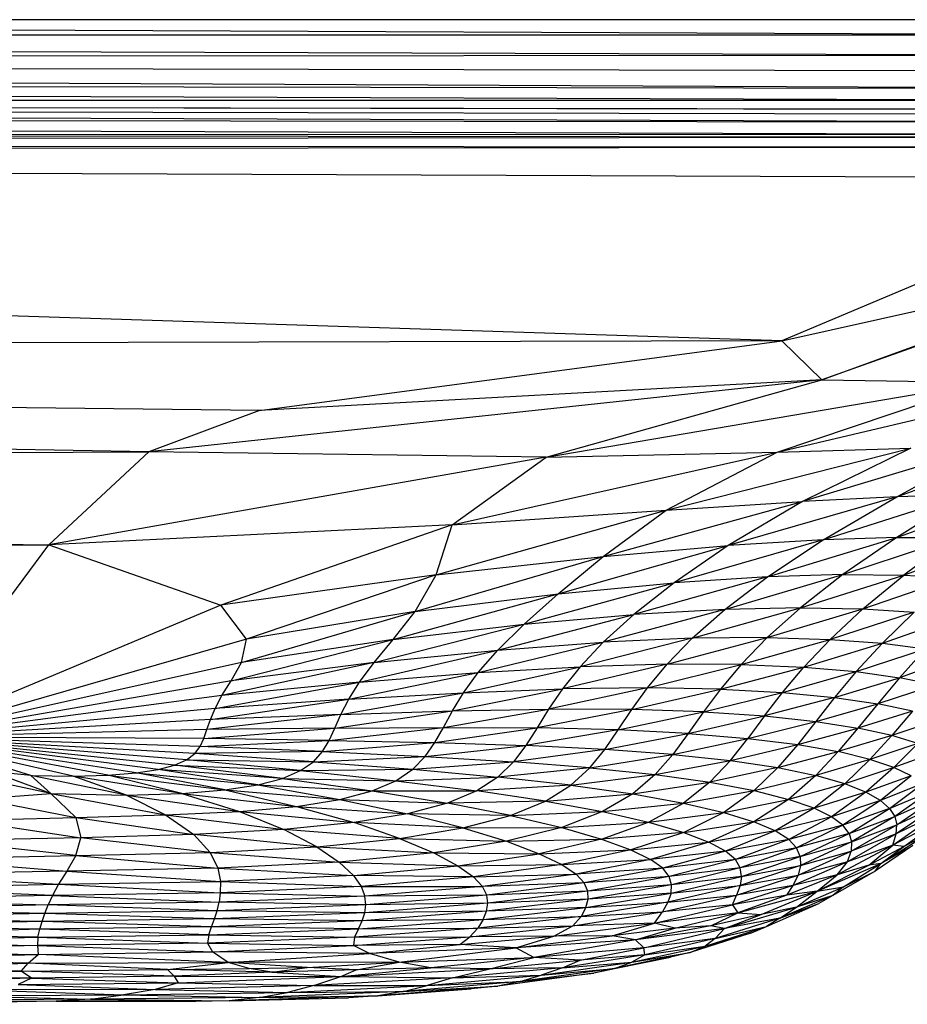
# Paper-space layout '_Posterior' of a CAD drawing. Header units: millimetres. Extents: x -1200 to 50, y -70 to 65.
# Tile 16 of 55: x -817 to -773, y -65 to -15. Entities that reach past the tile are written whole.
import ezdxf

# ---------------------------------------------------------------- set-up
doc = ezdxf.new("R2010")
doc.units = ezdxf.units.MM

psp = doc.layouts.new('_Posterior')

# ---------------------------------------------------------------- linework, layer by layer
at = {"color": 7, "linetype": 'Continuous', "lineweight": 25}
for p, q in [((-766.73, -15), (-1062.73, -15)), ((-944.932, -15), (-759.372, -15.761)), ((-1073.514, -15.762), (-759.372, -15.761)), ((-1073.514, -15.762), (-759.365, -16.798)), ((-759.365, -16.798), (-1073.488, -16.969)), ((-759.328, -18.474), (-1073.488, -16.969)), ((-759.351, -17.596), (-1073.488, -16.969)), ((-759.308, -19.077), (-1073.467, -17.992)), ((-759.328, -18.474), (-1073.467, -17.992)), ((-1073.465, -19.015), (-759.295, -19.518)), ((-759.308, -19.077), (-1073.465, -19.015)), ((-759.285, -20.164), (-1073.465, -19.089)), ((-1073.465, -19.089), (-759.289, -19.766)), ((-759.295, -19.518), (-1073.465, -19.089)), ((-759.311, -20.804), (-1073.468, -19.812)), ((-759.285, -20.164), (-1073.468, -19.812)), ((-759.323, -20.925), (-1073.472, -20.631)), ((-759.311, -20.804), (-1073.472, -20.631)), ((-759.323, -20.925), (-1073.475, -21.18)), ((-759.423, -21.431), (-1073.475, -21.18)), ((-759.423, -21.431), (-1073.479, -21.681)), ((-779.124, -31.166), (-1073.479, -21.681)), ((-1073.479, -21.681), (-759.679, -22.966)), ((-759.679, -22.966), (-779.124, -31.166)), ((-779.124, -31.166), (-760.222, -26.954)), ((-777.116, -33.127), (-760.222, -26.954)), ((-759.944, -26.99), (-777.116, -33.127)), ((-779.124, -31.166), (-1069.644, -31.84)), ((-805.414, -34.662), (-779.124, -31.166)), ((-779.124, -31.166), (-777.116, -33.127)), ((-810.989, -36.754), (-1069.644, -31.84)), ((-805.414, -34.662), (-1069.644, -31.84)), ((-777.116, -33.127), (-810.989, -36.754)), ((-777.116, -33.127), (-805.414, -34.662)), ((-790.987, -37.013), (-777.116, -33.127)), ((-777.116, -33.127), (-768.925, -33.255)), ((-790.987, -37.013), (-768.925, -33.255)), ((-779.361, -36.766), (-768.925, -33.255)), ((-779.361, -36.766), (-764.582, -33.27)), ((-805.414, -34.662), (-810.989, -36.754)), ((-784.949, -39.686), (-772.642, -36.565)), ((-779.361, -36.766), (-772.642, -36.565)), ((-768.415, -36.339), (-778.086, -39.242)), ((-772.642, -36.565), (-778.086, -39.242)), ((-773.35, -39.013), (-765.554, -36.219)), ((-773.35, -39.013), (-768.415, -36.339)), ((-1062.553, -37.852), (-810.989, -36.754)), ((-810.989, -36.754), (-816.022, -41.435)), ((-790.987, -37.013), (-816.022, -41.435)), ((-790.987, -37.013), (-810.989, -36.754)), ((-795.726, -40.416), (-779.361, -36.766)), ((-795.726, -40.416), (-790.987, -37.013)), ((-790.987, -37.013), (-779.361, -36.766)), ((-784.949, -39.686), (-779.361, -36.766)), ((-1062.553, -37.852), (-816.022, -41.435)), ((-773.35, -39.013), (-781.831, -41.469)), ((-773.35, -39.013), (-778.086, -39.242)), ((-777.047, -41.171), (-769.921, -38.909)), ((-777.047, -41.171), (-773.35, -39.013)), ((-769.921, -38.909), (-773.35, -39.013)), ((-769.921, -38.909), (-773.349, -41.055)), ((-773.349, -41.055), (-767.352, -38.911)), ((-788.131, -42.021), (-778.086, -39.242)), ((-784.949, -39.686), (-778.086, -39.242)), ((-778.086, -39.242), (-781.831, -41.469)), ((-796.532, -42.943), (-784.949, -39.686)), ((-795.726, -40.416), (-784.949, -39.686)), ((-788.131, -42.021), (-784.949, -39.686)), ((-795.726, -40.416), (-816.022, -41.435)), ((-795.726, -40.416), (-807.37, -44.462)), ((-796.532, -42.943), (-795.726, -40.416)), ((-779.848, -43.042), (-773.349, -41.055)), ((-773.349, -41.055), (-777.047, -41.171)), ((-773.349, -41.055), (-776.061, -42.926)), ((-776.061, -42.926), (-770.451, -41.073)), ((-773.349, -41.055), (-770.451, -41.073)), ((-770.451, -41.073), (-772.997, -42.951)), ((-1064.483, -41.845), (-816.022, -41.435)), ((-823.239, -51.116), (-816.022, -41.435)), ((-816.022, -41.435), (-807.37, -44.462)), ((-790.384, -43.89), (-781.831, -41.469)), ((-788.131, -42.021), (-781.831, -41.469)), ((-777.047, -41.171), (-784.546, -43.342)), ((-781.831, -41.469), (-784.546, -43.342)), ((-777.047, -41.171), (-781.831, -41.469)), ((-779.848, -43.042), (-777.047, -41.171)), ((-772.997, -42.951), (-768.163, -41.193)), ((-797.581, -44.783), (-788.131, -42.021)), ((-796.532, -42.943), (-788.131, -42.021)), ((-790.384, -43.89), (-788.131, -42.021)), ((-796.532, -42.943), (-807.37, -44.462)), ((-796.532, -42.943), (-806.078, -46.173)), ((-797.581, -44.783), (-796.532, -42.943)), ((-779.848, -43.042), (-786.58, -44.941)), ((-779.848, -43.042), (-784.546, -43.342)), ((-781.992, -44.682), (-776.061, -42.926)), ((-781.992, -44.682), (-779.848, -43.042)), ((-776.061, -42.926), (-779.848, -43.042)), ((-776.061, -42.926), (-778.193, -44.597)), ((-778.193, -44.597), (-772.997, -42.951)), ((-776.061, -42.926), (-772.997, -42.951)), ((-775.053, -44.649), (-772.997, -42.951)), ((-775.053, -44.649), (-770.517, -43.084)), ((-772.997, -42.951), (-770.517, -43.084)), ((-792.104, -45.426), (-784.546, -43.342)), ((-790.384, -43.89), (-784.546, -43.342)), ((-784.546, -43.342), (-786.58, -44.941)), ((-798.689, -46.202), (-790.384, -43.89)), ((-797.581, -44.783), (-790.384, -43.89)), ((-792.104, -45.426), (-790.384, -43.89)), ((-807.37, -44.462), (-823.239, -51.116)), ((-806.078, -46.173), (-807.37, -44.462)), ((-783.639, -46.135), (-778.193, -44.597)), ((-778.193, -44.597), (-781.992, -44.682)), ((-778.193, -44.597), (-779.866, -46.097)), ((-778.193, -44.597), (-775.053, -44.649)), ((-806.332, -47.357), (-797.581, -44.783)), ((-797.581, -44.783), (-806.078, -46.173)), ((-798.689, -46.202), (-797.581, -44.783)), ((-793.42, -46.728), (-786.58, -44.941)), ((-792.104, -45.426), (-786.58, -44.941)), ((-781.992, -44.682), (-788.121, -46.333)), ((-786.58, -44.941), (-788.121, -46.333)), ((-781.992, -44.682), (-786.58, -44.941)), ((-783.639, -46.135), (-781.992, -44.682)), ((-779.866, -46.097), (-775.053, -44.649)), ((-776.703, -46.188), (-775.053, -44.649)), ((-772.469, -44.811), (-776.703, -46.188)), ((-775.053, -44.649), (-772.469, -44.811)), ((-772.469, -44.811), (-774.072, -46.384)), ((-774.072, -46.384), (-770.362, -45.063)), ((-799.644, -47.36), (-792.104, -45.426)), ((-798.689, -46.202), (-792.104, -45.426)), ((-793.42, -46.728), (-792.104, -45.426)), ((-806.078, -46.173), (-823.239, -51.116)), ((-806.85, -48.271), (-798.689, -46.202)), ((-806.332, -47.357), (-806.078, -46.173)), ((-798.689, -46.202), (-806.332, -47.357)), ((-799.644, -47.36), (-798.689, -46.202)), ((-794.411, -47.862), (-788.121, -46.333)), ((-793.42, -46.728), (-788.121, -46.333)), ((-783.639, -46.135), (-789.287, -47.567)), ((-788.121, -46.333), (-789.287, -47.567)), ((-783.639, -46.135), (-788.121, -46.333)), ((-784.908, -47.438), (-779.866, -46.097)), ((-784.908, -47.438), (-783.639, -46.135)), ((-779.866, -46.097), (-783.639, -46.135)), ((-779.866, -46.097), (-781.18, -47.451)), ((-781.18, -47.451), (-776.703, -46.188)), ((-779.866, -46.097), (-776.703, -46.188)), ((-776.703, -46.188), (-778.026, -47.583)), ((-778.026, -47.583), (-774.072, -46.384)), ((-776.703, -46.188), (-774.072, -46.384)), ((-774.072, -46.384), (-775.384, -47.812)), ((-774.072, -46.384), (-771.908, -46.666)), ((-800.384, -48.342), (-793.42, -46.728)), ((-799.644, -47.36), (-793.42, -46.728)), ((-794.411, -47.862), (-793.42, -46.728)), ((-775.384, -47.812), (-771.908, -46.666)), ((-773.202, -48.118), (-771.908, -46.666)), ((-770.157, -47.017), (-773.202, -48.118)), ((-806.332, -47.357), (-823.239, -51.116)), ((-799.644, -47.36), (-807.313, -49.021)), ((-806.85, -48.271), (-806.332, -47.357)), ((-799.644, -47.36), (-806.85, -48.271)), ((-800.384, -48.342), (-799.644, -47.36)), ((-795.15, -48.871), (-789.287, -47.567)), ((-794.411, -47.862), (-789.287, -47.567)), ((-784.908, -47.438), (-790.175, -48.681)), ((-789.287, -47.567), (-790.175, -48.681)), ((-784.908, -47.438), (-789.287, -47.567)), ((-785.894, -48.624), (-784.908, -47.438)), ((-785.894, -48.624), (-781.18, -47.451)), ((-781.18, -47.451), (-784.908, -47.438)), ((-781.18, -47.451), (-782.222, -48.687)), ((-781.18, -47.451), (-778.026, -47.583)), ((-800.928, -49.2), (-794.411, -47.862)), ((-800.384, -48.342), (-794.411, -47.862)), ((-795.15, -48.871), (-794.411, -47.862)), ((-782.222, -48.687), (-778.026, -47.583)), ((-779.099, -48.856), (-778.026, -47.583)), ((-779.099, -48.856), (-775.384, -47.812)), ((-778.026, -47.583), (-775.384, -47.812)), ((-775.384, -47.812), (-776.473, -49.11)), ((-775.384, -47.812), (-773.202, -48.118)), ((-806.85, -48.271), (-823.239, -51.116)), ((-807.656, -49.663), (-800.384, -48.342)), ((-807.313, -49.021), (-806.85, -48.271)), ((-800.384, -48.342), (-807.313, -49.021)), ((-800.928, -49.2), (-800.384, -48.342)), ((-776.473, -49.11), (-773.202, -48.118)), ((-773.202, -48.118), (-774.305, -49.433)), ((-771.434, -48.484), (-774.305, -49.433)), ((-771.434, -48.484), (-773.202, -48.118)), ((-807.313, -49.021), (-823.239, -51.116)), ((-807.656, -49.663), (-807.313, -49.021)), ((-801.325, -49.964), (-795.15, -48.871)), ((-800.928, -49.2), (-795.15, -48.871)), ((-795.71, -49.784), (-790.175, -48.681)), ((-795.71, -49.784), (-795.15, -48.871)), ((-795.15, -48.871), (-790.175, -48.681)), ((-785.894, -48.624), (-790.869, -49.701)), ((-790.175, -48.681), (-790.869, -49.701)), ((-785.894, -48.624), (-790.175, -48.681)), ((-786.685, -49.72), (-785.894, -48.624)), ((-786.685, -49.72), (-782.222, -48.687)), ((-782.222, -48.687), (-785.894, -48.624)), ((-782.222, -48.687), (-783.081, -49.835)), ((-783.081, -49.835), (-779.099, -48.856)), ((-782.222, -48.687), (-779.099, -48.856)), ((-780.005, -50.037), (-779.099, -48.856)), ((-779.099, -48.856), (-776.473, -49.11)), ((-807.893, -50.226), (-800.928, -49.2)), ((-800.928, -49.2), (-807.656, -49.663)), ((-801.325, -49.964), (-800.928, -49.2)), ((-776.473, -49.11), (-780.005, -50.037)), ((-776.473, -49.11), (-777.422, -50.315)), ((-777.422, -50.315), (-774.305, -49.433)), ((-776.473, -49.11), (-774.305, -49.433)), ((-774.305, -49.433), (-775.299, -50.653)), ((-772.554, -49.807), (-774.305, -49.433)), ((-807.656, -49.663), (-823.239, -51.116)), ((-801.325, -49.964), (-808.065, -50.728)), ((-807.893, -50.226), (-807.656, -49.663)), ((-801.325, -49.964), (-807.893, -50.226)), ((-801.633, -50.653), (-795.71, -49.784)), ((-801.633, -50.653), (-801.325, -49.964)), ((-801.325, -49.964), (-795.71, -49.784)), ((-796.167, -50.618), (-790.869, -49.701)), ((-796.167, -50.618), (-795.71, -49.784)), ((-795.71, -49.784), (-790.869, -49.701)), ((-790.869, -49.701), (-791.453, -50.647)), ((-786.685, -49.72), (-791.453, -50.647)), ((-786.685, -49.72), (-790.869, -49.701)), ((-787.369, -50.748), (-786.685, -49.72)), ((-787.369, -50.748), (-783.081, -49.835)), ((-783.081, -49.835), (-786.685, -49.72)), ((-783.081, -49.835), (-783.846, -50.923)), ((-783.846, -50.923), (-780.005, -50.037)), ((-783.081, -49.835), (-780.005, -50.037)), ((-780.005, -50.037), (-780.843, -51.169)), ((-780.005, -50.037), (-777.422, -50.315)), ((-772.554, -49.807), (-775.299, -50.653)), ((-772.554, -49.807), (-773.602, -51.032)), ((-807.893, -50.226), (-823.239, -51.116)), ((-808.065, -50.728), (-807.893, -50.226)), ((-780.843, -51.169), (-777.422, -50.315)), ((-777.422, -50.315), (-778.334, -51.478)), ((-777.422, -50.315), (-775.299, -50.653)), ((-771.182, -50.212), (-773.602, -51.032)), ((-808.065, -50.728), (-823.239, -51.116)), ((-808.219, -51.176), (-801.633, -50.653)), ((-808.219, -51.176), (-808.065, -50.728)), ((-801.633, -50.653), (-808.065, -50.728)), ((-801.92, -51.276), (-796.167, -50.618)), ((-801.92, -51.276), (-801.633, -50.653)), ((-801.633, -50.653), (-796.167, -50.618)), ((-796.596, -51.384), (-796.167, -50.618)), ((-796.596, -51.384), (-791.453, -50.647)), ((-796.167, -50.618), (-791.453, -50.647)), ((-791.453, -50.647), (-792.01, -51.529)), ((-787.369, -50.748), (-792.01, -51.529)), ((-787.369, -50.748), (-791.453, -50.647)), ((-788.038, -51.725), (-787.369, -50.748)), ((-788.038, -51.725), (-783.846, -50.923)), ((-783.846, -50.923), (-787.369, -50.748)), ((-783.846, -50.923), (-784.618, -51.975)), ((-783.846, -50.923), (-780.843, -51.169)), ((-778.334, -51.478), (-775.299, -50.653)), ((-775.299, -50.653), (-776.294, -51.839)), ((-773.602, -51.032), (-776.294, -51.839)), ((-773.602, -51.032), (-775.299, -50.653)), ((-773.602, -51.032), (-774.694, -52.233)), ((-772.292, -51.435), (-773.602, -51.032)), ((-814.808, -53.079), (-823.239, -51.116)), ((-816.923, -53.038), (-823.239, -51.116)), ((-813.048, -53.026), (-823.239, -51.116)), ((-811.634, -52.908), (-823.239, -51.116)), ((-810.529, -52.735), (-823.239, -51.116)), ((-809.696, -52.513), (-823.239, -51.116)), ((-809.095, -52.246), (-823.239, -51.116)), ((-808.681, -51.934), (-823.239, -51.116)), ((-808.407, -51.577), (-823.239, -51.116)), ((-808.219, -51.176), (-823.239, -51.116)), ((-808.407, -51.577), (-808.219, -51.176)), ((-808.407, -51.577), (-801.92, -51.276)), ((-801.92, -51.276), (-808.219, -51.176)), ((-802.255, -51.839), (-801.92, -51.276)), ((-802.255, -51.839), (-796.596, -51.384)), ((-801.92, -51.276), (-796.596, -51.384)), ((-797.079, -52.087), (-796.596, -51.384)), ((-797.079, -52.087), (-792.01, -51.529)), ((-796.596, -51.384), (-792.01, -51.529)), ((-792.01, -51.529), (-792.632, -52.353)), ((-788.038, -51.725), (-792.01, -51.529)), ((-784.618, -51.975), (-780.843, -51.169)), ((-781.721, -52.282), (-780.843, -51.169)), ((-781.721, -52.282), (-778.334, -51.478)), ((-780.843, -51.169), (-778.334, -51.478)), ((-778.334, -51.478), (-779.327, -52.641)), ((-778.334, -51.478), (-776.294, -51.839)), ((-772.292, -51.435), (-774.694, -52.233)), ((-772.292, -51.435), (-773.488, -52.642)), ((-809.095, -52.246), (-808.681, -51.934)), ((-808.681, -51.934), (-808.407, -51.577)), ((-802.255, -51.839), (-808.681, -51.934)), ((-802.709, -52.345), (-808.681, -51.934)), ((-802.255, -51.839), (-808.407, -51.577)), ((-802.709, -52.345), (-802.255, -51.839)), ((-802.255, -51.839), (-797.079, -52.087)), ((-788.038, -51.725), (-792.632, -52.353)), ((-788.793, -52.653), (-788.038, -51.725)), ((-788.793, -52.653), (-784.618, -51.975)), ((-784.618, -51.975), (-788.038, -51.725)), ((-784.618, -51.975), (-785.508, -52.994)), ((-784.618, -51.975), (-781.721, -52.282)), ((-779.327, -52.641), (-776.294, -51.839)), ((-776.294, -51.839), (-777.417, -53.039)), ((-774.694, -52.233), (-776.294, -51.839)), ((-771.319, -51.843), (-773.488, -52.642)), ((-810.529, -52.735), (-809.696, -52.513)), ((-809.696, -52.513), (-809.095, -52.246)), ((-804.265, -53.182), (-809.696, -52.513)), ((-809.696, -52.513), (-803.355, -52.793)), ((-803.355, -52.793), (-809.095, -52.246)), ((-809.095, -52.246), (-802.709, -52.345)), ((-803.355, -52.793), (-802.709, -52.345)), ((-802.709, -52.345), (-797.079, -52.087)), ((-802.709, -52.345), (-797.703, -52.727)), ((-797.703, -52.727), (-797.079, -52.087)), ((-797.703, -52.727), (-792.632, -52.353)), ((-797.079, -52.087), (-792.632, -52.353)), ((-792.632, -52.353), (-793.419, -53.115)), ((-788.793, -52.653), (-792.632, -52.353)), ((-785.508, -52.994), (-781.721, -52.282)), ((-782.756, -53.379), (-781.721, -52.282)), ((-781.721, -52.282), (-779.327, -52.641)), ((-774.694, -52.233), (-777.417, -53.039)), ((-774.694, -52.233), (-775.958, -53.458)), ((-773.488, -52.642), (-774.694, -52.233)), ((-815.931, -53.948), (-818.935, -52.832)), ((-816.923, -53.038), (-818.935, -52.832)), ((-813.048, -53.026), (-811.634, -52.908)), ((-811.634, -52.908), (-810.529, -52.735)), ((-807.17, -53.766), (-811.634, -52.908)), ((-811.634, -52.908), (-805.512, -53.508)), ((-805.512, -53.508), (-810.529, -52.735)), ((-804.265, -53.182), (-810.529, -52.735)), ((-804.265, -53.182), (-803.355, -52.793)), ((-803.355, -52.793), (-797.703, -52.727)), ((-803.355, -52.793), (-798.561, -53.303)), ((-798.561, -53.303), (-797.703, -52.727)), ((-797.703, -52.727), (-793.419, -53.115)), ((-788.793, -52.653), (-793.419, -53.115)), ((-789.746, -53.526), (-788.793, -52.653)), ((-789.746, -53.526), (-785.508, -52.994)), ((-788.793, -52.653), (-785.508, -52.994)), ((-785.508, -52.994), (-786.638, -53.964)), ((-785.508, -52.994), (-782.756, -53.379)), ((-779.327, -52.641), (-782.756, -53.379)), ((-779.327, -52.641), (-780.523, -53.799)), ((-779.327, -52.641), (-777.417, -53.039)), ((-773.488, -52.642), (-775.958, -53.458)), ((-773.488, -52.642), (-774.898, -53.881)), ((-772.621, -53.049), (-773.488, -52.642)), ((-815.931, -53.948), (-819.926, -53.099)), ((-815.931, -53.948), (-816.923, -53.038)), ((-812.12, -54.027), (-816.923, -53.038)), ((-816.923, -53.038), (-814.808, -53.079)), ((-814.808, -53.079), (-813.048, -53.026)), ((-812.12, -54.027), (-814.808, -53.079)), ((-809.327, -53.947), (-814.808, -53.079)), ((-809.327, -53.947), (-813.048, -53.026)), ((-813.048, -53.026), (-807.17, -53.766)), ((-807.17, -53.766), (-805.512, -53.508)), ((-805.512, -53.508), (-804.265, -53.182)), ((-805.512, -53.508), (-801.382, -54.244)), ((-805.512, -53.508), (-799.753, -53.811)), ((-804.265, -53.182), (-799.753, -53.811)), ((-804.265, -53.182), (-798.561, -53.303)), ((-799.753, -53.811), (-798.561, -53.303)), ((-798.561, -53.303), (-793.419, -53.115)), ((-798.561, -53.303), (-794.486, -53.811)), ((-793.419, -53.115), (-794.486, -53.811)), ((-789.746, -53.526), (-793.419, -53.115)), ((-786.638, -53.964), (-782.756, -53.379)), ((-782.756, -53.379), (-784.078, -54.428)), ((-782.756, -53.379), (-780.523, -53.799)), ((-780.523, -53.799), (-777.417, -53.039)), ((-777.417, -53.039), (-778.789, -54.24)), ((-775.958, -53.458), (-778.789, -54.24)), ((-775.958, -53.458), (-777.512, -54.682)), ((-775.958, -53.458), (-777.417, -53.039)), ((-774.898, -53.881), (-775.958, -53.458)), ((-772.621, -53.049), (-774.898, -53.881)), ((-772.621, -53.049), (-774.172, -54.295)), ((-772.028, -53.444), (-774.172, -54.295)), ((-773.711, -54.7), (-772.028, -53.444)), ((-819.456, -54.209), (-815.931, -53.948)), ((-815.931, -53.948), (-814.659, -55.154)), ((-815.931, -53.948), (-810.154, -55.015)), ((-815.931, -53.948), (-812.12, -54.027)), ((-812.12, -54.027), (-809.327, -53.947)), ((-809.327, -53.947), (-807.17, -53.766)), ((-809.327, -53.947), (-806.435, -54.855)), ((-809.327, -53.947), (-803.564, -54.595)), ((-807.17, -53.766), (-803.564, -54.595)), ((-807.17, -53.766), (-801.382, -54.244)), ((-801.382, -54.244), (-799.753, -53.811)), ((-799.753, -53.811), (-795.957, -54.43)), ((-799.753, -53.811), (-794.486, -53.811)), ((-794.486, -53.811), (-795.957, -54.43)), ((-789.746, -53.526), (-794.486, -53.811)), ((-791.03, -54.329), (-794.486, -53.811)), ((-791.03, -54.329), (-789.746, -53.526)), ((-791.03, -54.329), (-786.638, -53.964)), ((-789.746, -53.526), (-786.638, -53.964)), ((-786.638, -53.964), (-788.152, -54.859)), ((-786.638, -53.964), (-784.078, -54.428)), ((-784.078, -54.428), (-780.523, -53.799)), ((-780.523, -53.799), (-782.053, -54.905)), ((-780.523, -53.799), (-778.789, -54.24)), ((-774.898, -53.881), (-777.512, -54.682)), ((-774.898, -53.881), (-776.63, -55.114)), ((-774.172, -54.295), (-774.898, -53.881)), ((-773.711, -54.7), (-771.646, -53.822)), ((-771.646, -53.822), (-773.45, -55.102)), ((-819.456, -54.209), (-814.659, -55.154)), ((-812.12, -54.027), (-810.154, -55.015)), ((-812.12, -54.027), (-806.435, -54.855)), ((-803.564, -54.595), (-801.382, -54.244)), ((-801.382, -54.244), (-797.968, -54.967)), ((-801.382, -54.244), (-795.957, -54.43)), ((-795.957, -54.43), (-797.968, -54.967)), ((-791.03, -54.329), (-795.957, -54.43)), ((-792.79, -55.049), (-795.957, -54.43)), ((-792.79, -55.049), (-791.03, -54.329)), ((-791.03, -54.329), (-788.152, -54.859)), ((-788.152, -54.859), (-784.078, -54.428)), ((-785.838, -55.391), (-784.078, -54.428)), ((-784.078, -54.428), (-782.053, -54.905)), ((-782.053, -54.905), (-778.789, -54.24)), ((-778.789, -54.24), (-780.535, -55.376)), ((-777.512, -54.682), (-778.789, -54.24)), ((-774.172, -54.295), (-776.63, -55.114)), ((-774.172, -54.295), (-776.067, -55.535)), ((-773.711, -54.7), (-774.172, -54.295)), ((-773.45, -55.102), (-771.423, -54.194)), ((-773.345, -55.519), (-771.423, -54.194)), ((-810.154, -55.015), (-806.435, -54.855)), ((-806.435, -54.855), (-803.564, -54.595)), ((-806.435, -54.855), (-804.2, -55.759)), ((-806.435, -54.855), (-800.663, -55.412)), ((-803.564, -54.595), (-800.663, -55.412)), ((-803.564, -54.595), (-797.968, -54.967)), ((-797.968, -54.967), (-800.663, -55.412)), ((-795.184, -55.675), (-797.968, -54.967)), ((-792.79, -55.049), (-797.968, -54.967)), ((-792.79, -55.049), (-788.152, -54.859)), ((-788.152, -54.859), (-790.212, -55.659)), ((-788.152, -54.859), (-785.838, -55.391)), ((-785.838, -55.391), (-782.053, -54.905)), ((-782.053, -54.905), (-784.067, -55.907)), ((-782.053, -54.905), (-780.535, -55.376)), ((-777.512, -54.682), (-780.535, -55.376)), ((-777.512, -54.682), (-779.471, -55.829)), ((-776.63, -55.114), (-777.512, -54.682)), ((-773.711, -54.7), (-776.067, -55.535)), ((-775.749, -55.953), (-773.711, -54.7)), ((-773.711, -54.7), (-773.45, -55.102)), ((-773.551, -56.551), (-771.288, -54.962)), ((-771.32, -54.573), (-773.372, -55.977)), ((-771.288, -54.962), (-773.372, -55.977)), ((-771.32, -54.573), (-773.345, -55.519)), ((-820.114, -55.302), (-814.659, -55.154)), ((-820.114, -55.302), (-814.408, -56.174)), ((-814.659, -55.154), (-810.154, -55.015)), ((-814.659, -55.154), (-814.408, -56.174)), ((-814.659, -55.154), (-808.731, -56.008)), ((-810.154, -55.015), (-808.731, -56.008)), ((-810.154, -55.015), (-804.2, -55.759)), ((-800.663, -55.412), (-804.2, -55.759)), ((-798.375, -56.203), (-800.663, -55.412)), ((-795.184, -55.675), (-800.663, -55.412)), ((-795.184, -55.675), (-792.79, -55.049)), ((-792.79, -55.049), (-790.212, -55.659)), ((-790.212, -55.659), (-785.838, -55.391)), ((-788.203, -56.242), (-785.838, -55.391)), ((-785.838, -55.391), (-784.067, -55.907)), ((-784.067, -55.907), (-780.535, -55.376)), ((-780.535, -55.376), (-782.801, -56.392)), ((-779.471, -55.829), (-780.535, -55.376)), ((-776.63, -55.114), (-779.471, -55.829)), ((-776.63, -55.114), (-778.783, -56.262)), ((-776.067, -55.535), (-776.63, -55.114)), ((-775.749, -55.953), (-773.45, -55.102)), ((-773.45, -55.102), (-775.617, -56.383)), ((-771.176, -55.294), (-773.551, -56.551)), ((-773.45, -55.102), (-773.345, -55.519)), ((-772.99, -56.607), (-771.176, -55.294)), ((-804.2, -55.759), (-808.731, -56.008)), ((-802.543, -56.621), (-804.2, -55.759)), ((-798.375, -56.203), (-804.2, -55.759)), ((-798.375, -56.203), (-795.184, -55.675)), ((-795.184, -55.675), (-790.212, -55.659)), ((-795.184, -55.675), (-792.987, -56.352)), ((-790.212, -55.659), (-792.987, -56.352)), ((-790.212, -55.659), (-788.203, -56.242)), ((-784.067, -55.907), (-788.203, -56.242)), ((-784.067, -55.907), (-786.731, -56.781)), ((-784.067, -55.907), (-782.801, -56.392)), ((-779.471, -55.829), (-782.801, -56.392)), ((-779.471, -55.829), (-781.965, -56.843)), ((-778.783, -56.262), (-779.471, -55.829)), ((-776.067, -55.535), (-778.783, -56.262)), ((-776.067, -55.535), (-778.386, -56.684)), ((-775.749, -55.953), (-778.386, -56.684)), ((-778.205, -57.111), (-775.749, -55.953)), ((-775.749, -55.953), (-776.067, -55.535)), ((-773.372, -55.977), (-775.827, -57.381)), ((-775.749, -55.953), (-775.617, -56.383)), ((-775.638, -56.848), (-773.345, -55.519)), ((-773.372, -55.977), (-775.638, -56.848)), ((-775.617, -56.383), (-773.345, -55.519)), ((-773.551, -56.551), (-773.372, -55.977)), ((-773.372, -55.977), (-773.345, -55.519)), ((-814.408, -56.174), (-821.471, -56.317)), ((-814.67, -57.07), (-821.471, -56.317)), ((-814.67, -57.07), (-814.408, -56.174)), ((-808.731, -56.008), (-814.408, -56.174)), ((-807.91, -56.911), (-814.408, -56.174)), ((-807.91, -56.911), (-808.731, -56.008)), ((-802.543, -56.621), (-808.731, -56.008)), ((-802.543, -56.621), (-798.375, -56.203)), ((-798.375, -56.203), (-796.65, -56.936)), ((-798.375, -56.203), (-792.987, -56.352)), ((-792.987, -56.352), (-796.65, -56.936)), ((-792.987, -56.352), (-788.203, -56.242)), ((-792.987, -56.352), (-791.344, -56.974)), ((-788.203, -56.242), (-791.344, -56.974)), ((-788.203, -56.242), (-786.731, -56.781)), ((-786.731, -56.781), (-782.801, -56.392)), ((-782.801, -56.392), (-785.735, -57.268)), ((-781.965, -56.843), (-782.801, -56.392)), ((-778.783, -56.262), (-781.965, -56.843)), ((-778.783, -56.262), (-781.468, -57.269)), ((-778.386, -56.684), (-778.783, -56.262)), ((-778.205, -57.111), (-775.617, -56.383)), ((-775.617, -56.383), (-778.189, -57.561)), ((-775.617, -56.383), (-775.638, -56.848)), ((-774.151, -57.476), (-771.915, -56.055)), ((-771.915, -56.055), (-772.99, -56.607)), ((-814.67, -57.07), (-807.91, -56.911)), ((-807.91, -56.911), (-802.543, -56.621)), ((-807.91, -56.911), (-807.52, -57.7)), ((-807.91, -56.911), (-801.409, -57.397)), ((-802.543, -56.621), (-801.409, -57.397)), ((-802.543, -56.621), (-796.65, -56.936)), ((-796.65, -56.936), (-801.409, -57.397)), ((-796.65, -56.936), (-795.436, -57.587)), ((-796.65, -56.936), (-791.344, -56.974)), ((-795.436, -57.587), (-791.344, -56.974)), ((-791.344, -56.974), (-786.731, -56.781)), ((-791.344, -56.974), (-790.204, -57.525)), ((-786.731, -56.781), (-790.204, -57.525)), ((-786.731, -56.781), (-785.735, -57.268)), ((-781.965, -56.843), (-785.735, -57.268)), ((-781.965, -56.843), (-785.125, -57.71)), ((-781.468, -57.269), (-781.965, -56.843)), ((-778.386, -56.684), (-781.468, -57.269)), ((-778.386, -56.684), (-781.222, -57.688)), ((-778.205, -57.111), (-778.386, -56.684)), ((-778.313, -58.049), (-775.638, -56.848)), ((-778.189, -57.561), (-775.638, -56.848)), ((-773.551, -56.551), (-776.344, -58.045)), ((-773.551, -56.551), (-775.827, -57.381)), ((-775.827, -57.381), (-775.638, -56.848)), ((-774.748, -57.552), (-773.551, -56.551)), ((-774.748, -57.552), (-772.99, -56.607)), ((-772.539, -56.555), (-774.438, -57.852)), ((-774.151, -57.476), (-772.539, -56.555)), ((-774.151, -57.476), (-772.99, -56.607)), ((-772.99, -56.607), (-773.551, -56.551)), ((-822.954, -57.234), (-814.67, -57.07)), ((-822.954, -57.234), (-815.113, -57.847)), ((-814.67, -57.07), (-815.113, -57.847)), ((-814.67, -57.07), (-807.52, -57.7)), ((-801.409, -57.397), (-807.52, -57.7)), ((-801.409, -57.397), (-800.698, -58.067)), ((-801.409, -57.397), (-795.436, -57.587)), ((-790.204, -57.525), (-785.735, -57.268)), ((-785.735, -57.268), (-789.483, -58.009)), ((-785.125, -57.71), (-785.735, -57.268)), ((-781.468, -57.269), (-785.125, -57.71)), ((-781.468, -57.269), (-784.799, -58.127)), ((-781.222, -57.688), (-781.468, -57.269)), ((-778.205, -57.111), (-781.222, -57.688)), ((-781.158, -58.117), (-778.205, -57.111)), ((-775.827, -57.381), (-778.566, -58.576)), ((-775.827, -57.381), (-778.313, -58.049)), ((-778.205, -57.111), (-778.189, -57.561)), ((-777.352, -58.862), (-774.151, -57.476)), ((-776.344, -58.045), (-775.827, -57.381)), ((-776.025, -58.648), (-774.151, -57.476)), ((-774.151, -57.476), (-774.748, -57.552)), ((-774.438, -57.852), (-774.151, -57.476)), ((-815.113, -57.847), (-824.181, -58.037)), ((-815.113, -57.847), (-815.532, -58.51)), ((-807.52, -57.7), (-815.113, -57.847)), ((-815.113, -57.847), (-807.39, -58.372)), ((-807.52, -57.7), (-807.39, -58.372)), ((-807.52, -57.7), (-800.698, -58.067)), ((-800.698, -58.067), (-795.436, -57.587)), ((-795.436, -57.587), (-790.204, -57.525)), ((-795.436, -57.587), (-794.655, -58.146)), ((-790.204, -57.525), (-794.655, -58.146)), ((-790.204, -57.525), (-789.483, -58.009)), ((-785.125, -57.71), (-789.483, -58.009)), ((-785.125, -57.71), (-789.078, -58.443)), ((-784.799, -58.127), (-785.125, -57.71)), ((-781.222, -57.688), (-784.799, -58.127)), ((-781.222, -57.688), (-784.678, -58.54)), ((-778.189, -57.561), (-781.235, -58.573)), ((-781.158, -58.117), (-781.222, -57.688)), ((-781.158, -58.117), (-778.189, -57.561)), ((-778.189, -57.561), (-778.313, -58.049)), ((-777.352, -58.862), (-774.748, -57.552)), ((-774.438, -57.852), (-776.567, -59.079)), ((-774.748, -57.552), (-776.344, -58.045)), ((-776.025, -58.648), (-774.438, -57.852)), ((-824.181, -58.037), (-815.532, -58.51)), ((-815.532, -58.51), (-807.39, -58.372)), ((-807.39, -58.372), (-807.393, -58.938)), ((-800.698, -58.067), (-807.39, -58.372)), ((-807.39, -58.372), (-800.3, -58.632)), ((-800.698, -58.067), (-800.3, -58.632)), ((-794.655, -58.146), (-800.698, -58.067)), ((-794.655, -58.146), (-800.3, -58.632)), ((-794.655, -58.146), (-789.483, -58.009)), ((-794.655, -58.146), (-794.205, -58.628)), ((-789.483, -58.009), (-794.205, -58.628)), ((-789.078, -58.443), (-794.205, -58.628)), ((-789.078, -58.443), (-793.987, -59.058)), ((-789.078, -58.443), (-789.483, -58.009)), ((-784.799, -58.127), (-789.078, -58.443)), ((-788.898, -58.852), (-789.078, -58.443)), ((-784.799, -58.127), (-788.898, -58.852)), ((-784.678, -58.54), (-784.799, -58.127)), ((-784.709, -58.967), (-781.158, -58.117)), ((-781.158, -58.117), (-784.678, -58.54)), ((-781.419, -59.058), (-778.313, -58.049)), ((-781.235, -58.573), (-778.313, -58.049)), ((-781.158, -58.117), (-781.235, -58.573)), ((-776.344, -58.045), (-778.876, -59.054)), ((-776.344, -58.045), (-778.566, -58.576)), ((-778.566, -58.576), (-778.313, -58.049)), ((-777.352, -58.862), (-776.344, -58.045)), ((-825.02, -58.722), (-815.532, -58.51)), ((-815.847, -59.072), (-825.02, -58.722)), ((-815.532, -58.51), (-815.847, -59.072)), ((-807.393, -58.938), (-815.847, -59.072)), ((-815.532, -58.51), (-807.393, -58.938)), ((-807.393, -58.938), (-807.458, -59.422)), ((-800.3, -58.632), (-807.393, -58.938)), ((-807.393, -58.938), (-800.116, -59.115)), ((-800.3, -58.632), (-794.205, -58.628)), ((-800.3, -58.632), (-800.116, -59.115)), ((-794.205, -58.628), (-800.116, -59.115)), ((-793.987, -59.058), (-794.205, -58.628)), ((-788.898, -58.852), (-793.987, -59.058)), ((-788.898, -58.852), (-793.929, -59.462)), ((-788.988, -59.682), (-784.709, -58.967)), ((-784.678, -58.54), (-788.898, -58.852)), ((-788.878, -59.26), (-788.898, -58.852)), ((-784.678, -58.54), (-788.878, -59.26)), ((-784.709, -58.967), (-788.878, -59.26)), ((-781.235, -58.573), (-784.866, -59.42)), ((-784.709, -58.967), (-784.866, -59.42)), ((-784.709, -58.967), (-784.678, -58.54)), ((-784.709, -58.967), (-781.235, -58.573)), ((-778.566, -58.576), (-781.616, -59.551)), ((-781.235, -58.573), (-781.419, -59.058)), ((-778.566, -58.576), (-781.419, -59.058)), ((-781.348, -59.953), (-777.352, -58.862)), ((-780.177, -60.027), (-777.352, -58.862)), ((-778.876, -59.054), (-778.566, -58.576)), ((-777.352, -58.862), (-778.876, -59.054)), ((-778.388, -59.667), (-776.025, -58.648)), ((-778.388, -59.667), (-777.352, -58.862)), ((-777.352, -58.862), (-776.025, -58.648)), ((-776.025, -58.648), (-776.567, -59.079)), ((-815.847, -59.072), (-825.515, -59.297)), ((-825.515, -59.297), (-816.064, -59.555)), ((-815.847, -59.072), (-816.064, -59.555)), ((-807.458, -59.422), (-816.064, -59.555)), ((-815.847, -59.072), (-807.458, -59.422)), ((-807.556, -59.853), (-807.458, -59.422)), ((-800.116, -59.115), (-807.458, -59.422)), ((-800.071, -59.544), (-807.458, -59.422)), ((-793.929, -59.462), (-800.122, -59.947)), ((-793.987, -59.058), (-800.116, -59.115)), ((-800.071, -59.544), (-800.116, -59.115)), ((-793.987, -59.058), (-800.071, -59.544)), ((-793.929, -59.462), (-800.071, -59.544)), ((-788.878, -59.26), (-793.992, -59.865)), ((-793.992, -59.865), (-793.929, -59.462)), ((-793.929, -59.462), (-793.987, -59.058)), ((-788.878, -59.26), (-793.929, -59.462)), ((-784.866, -59.42), (-789.226, -60.131)), ((-788.988, -59.682), (-788.878, -59.26)), ((-788.988, -59.682), (-784.866, -59.42)), ((-785.139, -59.908), (-781.419, -59.058)), ((-784.866, -59.42), (-785.139, -59.908)), ((-784.866, -59.42), (-781.419, -59.058)), ((-778.876, -59.054), (-781.616, -59.551)), ((-781.616, -59.551), (-781.419, -59.058)), ((-778.876, -59.054), (-781.348, -59.953)), ((-776.567, -59.079), (-779.239, -60.218)), ((-776.567, -59.079), (-778.388, -59.667)), ((-776.567, -59.079), (-777.271, -59.481)), ((-816.064, -59.555), (-825.782, -59.786)), ((-816.222, -59.985), (-825.782, -59.786)), ((-816.222, -59.985), (-816.064, -59.555)), ((-807.556, -59.853), (-816.222, -59.985)), ((-807.556, -59.853), (-816.064, -59.555)), ((-807.681, -60.256), (-807.556, -59.853)), ((-800.122, -59.947), (-807.681, -60.256)), ((-800.071, -59.544), (-807.556, -59.853)), ((-800.122, -59.947), (-807.556, -59.853)), ((-793.992, -59.865), (-800.251, -60.346)), ((-800.251, -60.346), (-800.122, -59.947)), ((-800.122, -59.947), (-800.071, -59.544)), ((-793.992, -59.865), (-800.122, -59.947)), ((-794.159, -60.281), (-788.988, -59.682)), ((-794.159, -60.281), (-793.992, -59.865)), ((-788.988, -59.682), (-793.992, -59.865)), ((-789.655, -60.613), (-785.139, -59.908)), ((-788.988, -59.682), (-789.226, -60.131)), ((-789.226, -60.131), (-785.139, -59.908)), ((-785.548, -60.465), (-781.616, -59.551)), ((-785.548, -60.465), (-785.139, -59.908)), ((-781.348, -59.953), (-785.548, -60.465)), ((-781.616, -59.551), (-785.139, -59.908)), ((-784.519, -60.724), (-781.348, -59.953)), ((-782.701, -60.601), (-781.348, -59.953)), ((-782.02, -60.747), (-778.388, -59.667)), ((-781.616, -59.551), (-781.348, -59.953)), ((-781.348, -59.953), (-780.177, -60.027)), ((-778.388, -59.667), (-780.177, -60.027)), ((-779.896, -60.636), (-777.271, -59.481)), ((-779.239, -60.218), (-777.271, -59.481)), ((-779.239, -60.218), (-778.388, -59.667)), ((-816.355, -60.387), (-826.041, -60.621)), ((-816.222, -59.985), (-825.932, -60.218)), ((-816.355, -60.387), (-825.932, -60.218)), ((-816.479, -60.781), (-816.355, -60.387)), ((-816.355, -60.387), (-816.222, -59.985)), ((-807.681, -60.256), (-816.355, -60.387)), ((-807.831, -60.652), (-816.355, -60.387)), ((-807.681, -60.256), (-816.222, -59.985)), ((-807.831, -60.652), (-807.681, -60.256)), ((-800.251, -60.346), (-807.831, -60.652)), ((-800.251, -60.346), (-807.681, -60.256)), ((-800.441, -60.753), (-794.159, -60.281)), ((-800.441, -60.753), (-800.251, -60.346)), ((-794.159, -60.281), (-800.251, -60.346)), ((-789.226, -60.131), (-794.436, -60.715)), ((-794.159, -60.281), (-794.436, -60.715)), ((-794.159, -60.281), (-789.226, -60.131)), ((-789.226, -60.131), (-789.655, -60.613)), ((-780.177, -60.027), (-782.701, -60.601)), ((-779.239, -60.218), (-782.485, -61.24)), ((-782.02, -60.747), (-780.177, -60.027)), ((-779.239, -60.218), (-782.02, -60.747)), ((-779.239, -60.218), (-779.896, -60.636)), ((-816.479, -60.781), (-826.143, -61.017)), ((-816.479, -60.781), (-826.041, -60.621)), ((-816.576, -61.182), (-816.479, -60.781)), ((-807.831, -60.652), (-816.479, -60.781)), ((-807.98, -61.055), (-816.479, -60.781)), ((-807.98, -61.055), (-807.831, -60.652)), ((-807.98, -61.055), (-800.441, -60.753)), ((-800.441, -60.753), (-807.831, -60.652)), ((-794.436, -60.715), (-800.645, -61.171)), ((-800.441, -60.753), (-800.645, -61.171)), ((-800.441, -60.753), (-794.436, -60.715)), ((-794.842, -61.158), (-789.655, -60.613)), ((-794.436, -60.715), (-794.842, -61.158)), ((-794.436, -60.715), (-789.655, -60.613)), ((-790.611, -61.129), (-785.548, -60.465)), ((-790.611, -61.129), (-789.655, -60.613)), ((-785.548, -60.465), (-789.655, -60.613)), ((-787.668, -61.101), (-785.548, -60.465)), ((-784.519, -60.724), (-787.668, -61.101)), ((-782.701, -60.601), (-786.491, -61.306)), ((-786.491, -61.306), (-784.519, -60.724)), ((-782.02, -60.747), (-786.491, -61.306)), ((-786.081, -61.708), (-782.02, -60.747)), ((-784.519, -60.724), (-785.548, -60.465)), ((-782.701, -60.601), (-784.519, -60.724)), ((-782.991, -61.626), (-779.896, -60.636)), ((-782.02, -60.747), (-782.701, -60.601)), ((-782.485, -61.24), (-779.896, -60.636)), ((-782.485, -61.24), (-782.02, -60.747)), ((-780.659, -60.956), (-779.896, -60.636)), ((-826.25, -61.422), (-816.576, -61.182)), ((-826.25, -61.422), (-816.598, -61.602)), ((-816.576, -61.182), (-826.143, -61.017)), ((-816.576, -61.182), (-816.598, -61.602)), ((-816.576, -61.182), (-807.98, -61.055)), ((-816.576, -61.182), (-808.035, -61.471)), ((-807.98, -61.055), (-808.035, -61.471)), ((-800.645, -61.171), (-808.035, -61.471)), ((-807.98, -61.055), (-800.645, -61.171)), ((-800.684, -61.59), (-794.842, -61.158)), ((-800.645, -61.171), (-800.684, -61.59)), ((-800.645, -61.171), (-794.842, -61.158)), ((-795.331, -61.548), (-790.611, -61.129)), ((-795.331, -61.548), (-794.842, -61.158)), ((-790.611, -61.129), (-794.842, -61.158)), ((-792.527, -61.717), (-787.668, -61.101)), ((-792.527, -61.717), (-790.611, -61.129)), ((-786.491, -61.306), (-792.527, -61.717)), ((-786.491, -61.306), (-791.616, -62.194)), ((-787.668, -61.101), (-790.611, -61.129)), ((-786.491, -61.306), (-787.668, -61.101)), ((-786.081, -61.708), (-786.491, -61.306)), ((-782.485, -61.24), (-786.081, -61.708)), ((-782.485, -61.24), (-786.028, -62.072)), ((-780.659, -60.956), (-783.744, -61.942)), ((-782.991, -61.626), (-780.659, -60.956)), ((-782.485, -61.24), (-782.991, -61.626)), ((-816.598, -61.602), (-826.38, -61.847)), ((-826.38, -61.847), (-816.57, -62.052)), ((-808.035, -61.471), (-816.598, -61.602)), ((-816.598, -61.602), (-816.57, -62.052)), ((-816.598, -61.602), (-807.785, -61.917)), ((-816.57, -62.052), (-807.785, -61.917)), ((-808.035, -61.471), (-807.785, -61.917)), ((-808.035, -61.471), (-800.684, -61.59)), ((-807.785, -61.917), (-800.684, -61.59)), ((-806.997, -62.453), (-807.785, -61.917)), ((-799.877, -61.998), (-807.785, -61.917)), ((-795.331, -61.548), (-800.684, -61.59)), ((-799.877, -61.998), (-800.684, -61.59)), ((-799.877, -61.998), (-795.331, -61.548)), ((-792.527, -61.717), (-799.877, -61.998)), ((-798.385, -62.426), (-792.527, -61.717)), ((-792.527, -61.717), (-795.331, -61.548)), ((-791.616, -62.194), (-792.527, -61.717)), ((-786.081, -61.708), (-791.616, -62.194)), ((-789.274, -62.34), (-786.081, -61.708)), ((-783.744, -61.942), (-787.552, -62.754)), ((-786.675, -62.436), (-782.991, -61.626)), ((-786.675, -62.436), (-783.744, -61.942)), ((-786.028, -62.072), (-786.081, -61.708)), ((-786.028, -62.072), (-782.991, -61.626)), ((-783.744, -61.942), (-784.735, -62.175)), ((-783.744, -61.942), (-782.991, -61.626)), ((-826.601, -62.293), (-816.57, -62.052)), ((-817.068, -62.487), (-826.601, -62.293)), ((-817.068, -62.487), (-816.57, -62.052)), ((-806.997, -62.453), (-816.57, -62.052)), ((-806.997, -62.453), (-799.877, -61.998)), ((-798.385, -62.426), (-806.997, -62.453)), ((-803.027, -62.705), (-798.385, -62.426)), ((-800.551, -62.817), (-798.385, -62.426)), ((-798.385, -62.426), (-799.877, -61.998)), ((-798.385, -62.426), (-791.616, -62.194)), ((-796.797, -62.717), (-798.385, -62.426)), ((-791.616, -62.194), (-796.797, -62.717)), ((-793.828, -62.777), (-791.616, -62.194)), ((-793.828, -62.777), (-789.274, -62.34)), ((-789.274, -62.34), (-791.616, -62.194)), ((-791.25, -63.09), (-786.675, -62.436)), ((-786.028, -62.072), (-790.174, -62.712)), ((-790.174, -62.712), (-789.274, -62.34)), ((-790.174, -62.712), (-786.675, -62.436)), ((-786.028, -62.072), (-789.274, -62.34)), ((-784.735, -62.175), (-788.588, -62.993)), ((-787.552, -62.754), (-784.735, -62.175)), ((-787.552, -62.754), (-786.675, -62.436)), ((-786.028, -62.072), (-786.675, -62.436)), ((-826.721, -62.747), (-817.068, -62.487)), ((-817.422, -62.883), (-826.721, -62.747)), ((-825.936, -63.175), (-817.422, -62.883)), ((-817.422, -62.883), (-817.068, -62.487)), ((-817.422, -62.883), (-810.051, -62.809)), ((-816.903, -63.247), (-817.422, -62.883)), ((-809.717, -63.135), (-817.422, -62.883)), ((-817.068, -62.487), (-806.997, -62.453)), ((-810.051, -62.809), (-817.068, -62.487)), ((-810.051, -62.809), (-806.997, -62.453)), ((-810.051, -62.809), (-805.946, -62.748)), ((-809.717, -63.135), (-810.051, -62.809)), ((-804.809, -62.931), (-810.051, -62.809)), ((-804.809, -62.931), (-809.717, -63.135)), ((-805.946, -62.748), (-806.997, -62.453)), ((-803.027, -62.705), (-806.997, -62.453)), ((-805.946, -62.748), (-803.027, -62.705)), ((-804.809, -62.931), (-805.946, -62.748)), ((-804.809, -62.931), (-803.027, -62.705)), ((-800.551, -62.817), (-804.809, -62.931)), ((-804.809, -62.931), (-801.335, -63.157)), ((-800.551, -62.817), (-803.027, -62.705)), ((-801.335, -63.157), (-796.797, -62.717)), ((-801.335, -63.157), (-793.828, -62.777)), ((-801.335, -63.157), (-800.551, -62.817)), ((-796.797, -62.717), (-800.551, -62.817)), ((-793.828, -62.777), (-796.797, -62.717)), ((-790.174, -62.712), (-795.7, -63.227)), ((-795.7, -63.227), (-793.828, -62.777)), ((-790.174, -62.712), (-793.828, -62.777)), ((-787.552, -62.754), (-792.301, -63.411)), ((-790.174, -62.712), (-791.25, -63.09)), ((-791.25, -63.09), (-787.552, -62.754)), ((-787.552, -62.754), (-788.588, -62.993)), ((-816.903, -63.247), (-825.936, -63.175)), ((-816.903, -63.247), (-822.996, -63.396)), ((-816.903, -63.247), (-817.561, -63.553)), ((-809.717, -63.135), (-816.903, -63.247)), ((-816.903, -63.247), (-809.519, -63.479)), ((-809.717, -63.135), (-801.335, -63.157)), ((-809.717, -63.135), (-809.519, -63.479)), ((-809.519, -63.479), (-801.335, -63.157)), ((-802.685, -63.616), (-801.335, -63.157)), ((-795.7, -63.227), (-802.685, -63.616)), ((-801.335, -63.157), (-795.7, -63.227)), ((-792.301, -63.411), (-798.191, -63.914)), ((-796.987, -63.61), (-791.25, -63.09)), ((-795.7, -63.227), (-796.987, -63.61)), ((-796.987, -63.61), (-792.301, -63.411)), ((-795.7, -63.227), (-791.25, -63.09)), ((-788.588, -62.993), (-793.427, -63.647)), ((-792.301, -63.411), (-793.427, -63.647)), ((-792.301, -63.411), (-788.588, -62.993)), ((-792.301, -63.411), (-791.25, -63.09)), ((-810.665, -63.81), (-819.623, -63.831)), ((-819.623, -63.831), (-812.264, -64.084)), ((-817.561, -63.553), (-809.519, -63.479)), ((-817.561, -63.553), (-810.665, -63.81)), ((-810.665, -63.81), (-812.264, -64.084)), ((-809.519, -63.479), (-810.665, -63.81)), ((-802.685, -63.616), (-810.665, -63.81)), ((-810.665, -63.81), (-804.019, -63.955)), ((-809.519, -63.479), (-802.685, -63.616)), ((-798.191, -63.914), (-805.433, -64.211)), ((-804.019, -63.955), (-796.987, -63.61)), ((-802.685, -63.616), (-804.019, -63.955)), ((-804.019, -63.955), (-798.191, -63.914)), ((-802.685, -63.616), (-796.987, -63.61)), ((-793.427, -63.647), (-799.468, -64.126)), ((-799.468, -64.126), (-794.765, -63.774)), ((-798.191, -63.914), (-799.468, -64.126)), ((-798.191, -63.914), (-796.987, -63.61)), ((-798.191, -63.914), (-793.427, -63.647)), ((-793.427, -63.647), (-794.765, -63.774)), ((-815.66, -64.399), (-825.413, -64.555)), ((-813.934, -64.288), (-823.51, -64.366)), ((-823.51, -64.366), (-815.66, -64.399)), ((-821.619, -64.112), (-812.264, -64.084)), ((-821.619, -64.112), (-813.934, -64.288)), ((-813.934, -64.288), (-815.66, -64.399)), ((-806.946, -64.372), (-815.66, -64.399)), ((-815.66, -64.399), (-808.646, -64.409)), ((-813.934, -64.288), (-812.264, -64.084)), ((-805.433, -64.211), (-813.934, -64.288)), ((-813.934, -64.288), (-806.946, -64.372)), ((-812.264, -64.084), (-804.019, -63.955)), ((-812.264, -64.084), (-805.433, -64.211)), ((-806.946, -64.372), (-808.646, -64.409)), ((-799.468, -64.126), (-806.946, -64.372)), ((-805.433, -64.211), (-806.946, -64.372)), ((-806.946, -64.372), (-800.945, -64.223)), ((-805.433, -64.211), (-804.019, -63.955)), ((-805.433, -64.211), (-799.468, -64.126)), ((-799.468, -64.126), (-800.945, -64.223))]:
    psp.add_line(p, q, dxfattribs=at)

doc.saveas('drawing.dxf')
